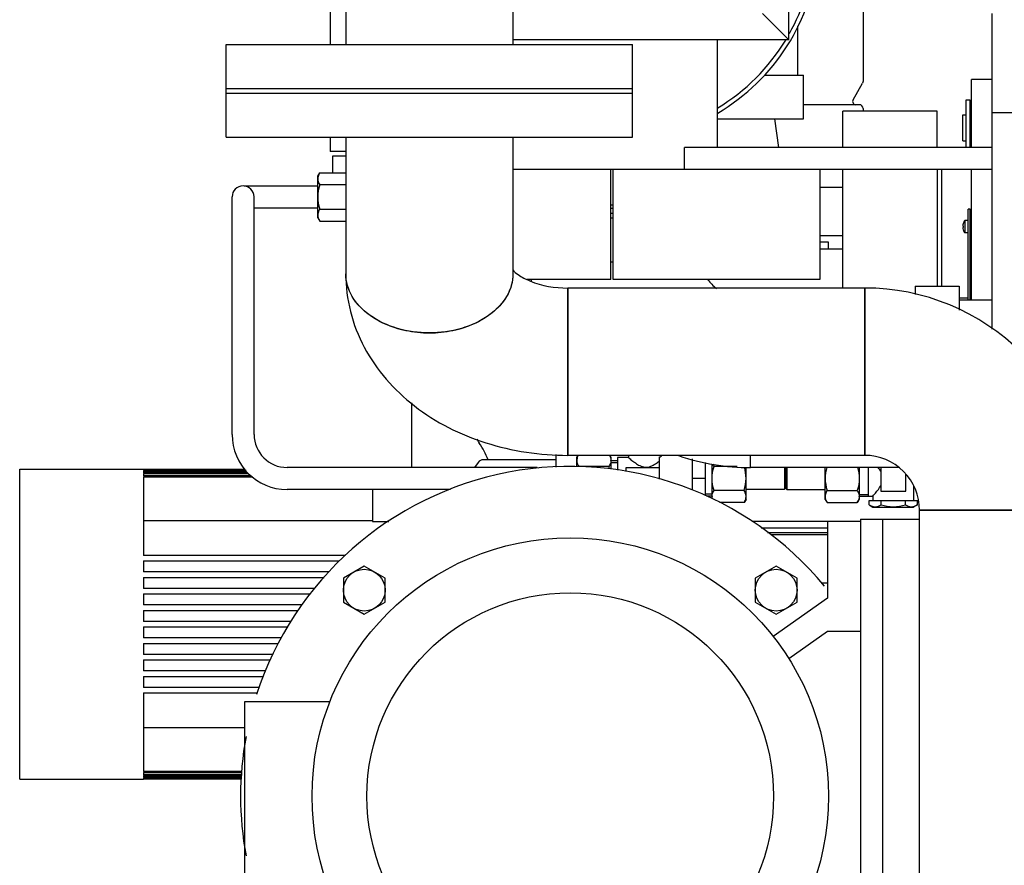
# Model space of a CAD drawing. Header units: millimetres. Extents: x 0 to 1189, y 0 to 841.
# Tile 105 of 135: x 378 to 395, y 656 to 671. Entities that reach past the tile are written whole.
import ezdxf

# ---------------------------------------------------------------- set-up
doc = ezdxf.new("R2010")
doc.units = ezdxf.units.MM
doc.header["$LTSCALE"] = 65.395
for name, color, linetype in [('0006_713500_32_SIMPLE_D_PBL156', 7, 'CONTINUOUS'), ('0006_725600_24_SIMPLE1_X_PBL80', 7, 'CONTINUOUS'), ('0006_949708_15_SIMPLE_X_PBL168', 7, 'CONTINUOUS'), ('125ND16-DIN2690-MAK_PBL299', 7, 'CONTINUOUS'), ('125ND16-DIN2690-MAK_PBL312', 7, 'CONTINUOUS'), ('22293_KVEM_18_24_PBL43', 7, 'CONTINUOUS'), ('25007_153200_25_ABL68', 7, 'CONTINUOUS'), ('25007_153200_25_T1_PBL163', 7, 'CONTINUOUS'), ('25007_153200_25_T2_PBL113', 7, 'CONTINUOUS'), ('25007_153200_28_ABL129', 7, 'CONTINUOUS'), ('25007_153200_28_T1_PBL131', 7, 'CONTINUOUS'), ('25007_153200_31_ABL109', 7, 'CONTINUOUS'), ('25007_153200_31_T1_PBL110', 7, 'CONTINUOUS'), ('25007_153202_26_ABL65', 7, 'CONTINUOUS'), ('25007_153500_01_ABL89', 7, 'CONTINUOUS'), ('25007_153500_01_T1_PBL143', 7, 'CONTINUOUS'), ('25067_153000_20_T3_PBL78', 7, 'CONTINUOUS'), ('9M25C_GENSET_KPL_GRUNDRAHMEN_ABL91', 7, 'CONTINUOUS'), ('9M25C_GENSET_KPL_GRUNDRAHMEN_T1_PBL92', 7, 'CONTINUOUS'), ('9M25C_GENSET_KPL_VERROHRUNG_ABL23', 7, 'CONTINUOUS'), ('BOGEN-S-2D-90-76_1X2_9_PBL112', 7, 'CONTINUOUS'), ('BOGEN-S-2D-90-76_1X2_9_PBL130', 7, 'CONTINUOUS'), ('BOGEN-S-2D-90-76_1X2_9_PBL158', 7, 'CONTINUOUS'), ('BOGEN-S-3D-45-76_1X2_9_PBL94', 7, 'CONTINUOUS'), ('D128-6_PBL166', 7, 'CONTINUOUS'), ('D3870-A2-L-10_PBL115', 7, 'CONTINUOUS'), ('D3870-A2-L-10_PBL122', 7, 'CONTINUOUS'), ('D3870-A2-L-10_PBL142', 7, 'CONTINUOUS'), ('D3870-A2-L-10_PBL45', 7, 'CONTINUOUS'), ('D7516-AE-M3X8-H_PBL167', 7, 'CONTINUOUS'), ('E1514-FF-DN65-PN16X2_PBL67', 7, 'CONTINUOUS'), ('E1514-IBC_DN65PN40X2_PBL314', 7, 'CONTINUOUS'), ('EN1092-1-01A-DN125-PN16-131_5_PBL313', 7, 'CONTINUOUS'), ('EN1092-1-01A-DN125-PN16-131_5_PBL90', 7, 'CONTINUOUS'), ('EN1092-1-01A-DN50-PN16-61_5_PBL146', 7, 'CONTINUOUS'), ('EN1092-1-01A-DN65_PN16-77_5_PBL310', 7, 'CONTINUOUS'), ('EN1092-1-01A-DN65_PN16-77_5_PBL69', 7, 'CONTINUOUS'), ('EN1092-1-01A-DN65_PN16-77_5_PBL70', 7, 'CONTINUOUS'), ('ERMETO_SCHWEISSKEGEL-SKA10X2RB_PBL315', 7, 'CONTINUOUS'), ('ERV_GS125_16_ABL96', 7, 'CONTINUOUS'), ('ERV_GS125_16_T1__PBL311', 7, 'CONTINUOUS'), ('ERV_GS125_16_T1__PBL97', 7, 'CONTINUOUS'), ('ERV_GS125_16_T2__PBL155', 7, 'CONTINUOUS'), ('KUGELHAHN_10-0_PBL119', 7, 'CONTINUOUS'), ('LAUTERBACH_SP_RING_2_0165_70_PBL145', 7, 'CONTINUOUS'), ('LAUTERBACH_SP_RING_2_0185_50_PBL117', 7, 'CONTINUOUS'), ('LAUTERBACH_SP_RING_2_0185_50_PBL2746', 7, 'CONTINUOUS'), ('new_view_1_VBL0', 7, 'CONTINUOUS'), ('PUMPENAGGRR45_125_160_FL-Z-DB50_PBL79', 7, 'CONTINUOUS'), ('RKD3000-75_PBL162', 7, 'CONTINUOUS'), ('SKA-10X1_5_PBL105', 7, 'CONTINUOUS'), ('SKA-10X1_5_PBL140', 7, 'CONTINUOUS'), ('SKA-10X1_5_PBL141', 7, 'CONTINUOUS'), ('SVH10LR_PBL159', 7, 'CONTINUOUS'), ('T-STUECK-S-76_1X2_9-60_3X2_9_PBL93', 7, 'CONTINUOUS')]:
    doc.layers.add(name, color=color, linetype=linetype)

# ---------------------------------------------------------------- blocks, each defined once
blk = doc.blocks.new('22293_KVEM_18_24_PBL43', base_point=(385.7, 659.155))
at = {"layer": '22293_KVEM_18_24_PBL43', "color": 6, "linetype": 'Continuous'}
for p, q in [((383.15, 672.3), (383.15, 671.032)), ((392.85, 671.64), (392.85, 670.365)), ((392.668, 670.03), (392.841, 670.33)), ((392.848, 670.347), (392.841, 670.33)), ((392.85, 670.365), (392.848, 670.347)), ((392.78, 669.94), (391.766, 669.94)), ((392.85, 669.87), (392.85, 669.82)), ((383.15, 669.352), (383.15, 669.09)), ((383.434, 669.09), (383.15, 669.09)), ((383.2, 668.699), (383.2, 669.01)), ((383.2, 669.01), (383.434, 669.01)), ((384.634, 663.34), (384.634, 664.517)), ((377.5, 657.67), (377.5, 663.31)), ((377.5, 663.31), (379.756, 663.31)), ((379.756, 663.31), (379.756, 663.304)), ((379.756, 663.31), (381.6, 663.31)), ((381.604, 663.304), (379.756, 663.304)), ((379.756, 663.299), (379.756, 663.283)), ((379.756, 663.299), (381.608, 663.299)), ((381.62, 663.283), (379.756, 663.283)), ((379.756, 663.272), (379.756, 663.245)), ((379.756, 663.272), (381.629, 663.272)), ((381.649, 663.245), (379.756, 663.245)), ((379.756, 663.229), (379.756, 663.191)), ((379.756, 663.229), (381.664, 663.229)), ((381.713, 663.191), (379.756, 663.191)), ((379.756, 663.169), (379.756, 661.74)), ((379.756, 663.169), (381.742, 663.169)), ((383.92, 662.368), (379.756, 662.368)), ((383.427, 661.74), (379.756, 661.74)), ((379.756, 661.64), (379.756, 661.44)), ((379.756, 661.64), (383.317, 661.64)), ((383.133, 661.44), (379.756, 661.44)), ((379.756, 661.34), (379.756, 661.14)), ((379.756, 661.34), (383.041, 661.34)), ((382.863, 661.14), (379.756, 661.14)), ((379.756, 661.04), (379.756, 660.84)), ((379.756, 661.04), (382.79, 661.04)), ((382.643, 660.84), (379.756, 660.84)), ((379.756, 660.74), (379.756, 660.54)), ((379.756, 660.74), (382.569, 660.74)), ((382.438, 660.54), (379.756, 660.54)), ((379.756, 660.44), (379.756, 660.24)), ((379.756, 660.44), (382.381, 660.44)), ((382.265, 660.24), (379.756, 660.24)), ((379.756, 660.14), (379.756, 659.94)), ((379.756, 660.14), (382.207, 660.14)), ((382.11, 659.94), (379.756, 659.94)), ((379.756, 659.84), (379.756, 659.64)), ((379.756, 659.84), (382.066, 659.84)), ((381.978, 659.64), (379.756, 659.64)), ((379.756, 659.54), (379.756, 659.34)), ((379.756, 659.54), (381.934, 659.54)), ((381.862, 659.34), (379.756, 659.34)), ((379.756, 659.24), (379.756, 657.811)), ((379.756, 659.24), (381.831, 659.24)), ((379.756, 658.612), (381.6, 658.612)), ((377.5, 657.67), (379.756, 657.67)), ((381.546, 657.811), (379.756, 657.811)), ((379.756, 657.789), (379.756, 657.751)), ((379.756, 657.789), (381.544, 657.789)), ((381.541, 657.751), (379.756, 657.751)), ((379.756, 657.735), (379.756, 657.708)), ((379.756, 657.735), (381.54, 657.735)), ((381.537, 657.708), (379.756, 657.708)), ((379.756, 657.697), (379.756, 657.681)), ((379.756, 657.697), (381.537, 657.697)), ((381.535, 657.681), (379.756, 657.681)), ((379.756, 657.676), (379.756, 657.67)), ((379.756, 657.676), (381.535, 657.676)), ((381.534, 657.67), (379.756, 657.67))]:
    blk.add_line(p, q, dxfattribs=at)
for centre, radius, start, end in [((392.72, 670), 0.06, 150.1176, 270), ((392.78, 669.87), 0.07, 0, 90)]:
    blk.add_arc(centre, radius, start, end, dxfattribs=at)
blk = doc.blocks.new('D3870-A2-L-10_PBL45', base_point=(383.18, 668.26))
at = {"layer": 'D3870-A2-L-10_PBL45', "color": 7, "linetype": 'Continuous'}
for p, q in [((382.926, 668.64), (382.96, 668.699)), ((382.926, 667.88), (382.926, 668.64)), ((382.96, 668.699), (383.434, 668.699)), ((383.434, 668.479), (382.96, 668.479)), ((382.926, 667.88), (382.96, 667.821)), ((382.96, 668.041), (383.434, 668.041)), ((382.96, 667.821), (383.434, 667.821))]:
    blk.add_line(p, q, dxfattribs=at)
for points, knots in [([(382.96, 668.699), (382.955, 668.69), (382.937, 668.656), (382.926, 668.617), (382.926, 668.589)], [0, 0, 0, 0, 0.263017, 1, 1, 1, 1]), ([(382.926, 668.589), (382.926, 668.58), (382.929, 668.541), (382.945, 668.505), (382.96, 668.479)], [0, 0, 0, 0, 0.241275, 1, 1, 1, 1]), ([(382.96, 668.041), (382.955, 668.032), (382.937, 667.998), (382.926, 667.959), (382.926, 667.931)], [0, 0, 0, 0, 0.263017, 1, 1, 1, 1]), ([(382.926, 667.931), (382.926, 667.922), (382.929, 667.883), (382.945, 667.847), (382.96, 667.821)], [0, 0, 0, 0, 0.241275, 1, 1, 1, 1])]:
    blk.add_open_spline(points, degree=3, knots=knots, dxfattribs=at)
for points in [[(382.96, 668.479), (382.939, 668.408), (382.926, 668.334), (382.926, 668.26)], [(382.926, 668.26), (382.926, 668.186), (382.939, 668.112), (382.96, 668.041)]]:
    blk.add_open_spline(points, degree=3, dxfattribs=at)
blk = doc.blocks.new('EN1092-1-01A-DN65_PN16-77_5_PBL70', base_point=(384.956, 670.632))
at = {"layer": 'EN1092-1-01A-DN65_PN16-77_5_PBL70', "color": 7, "linetype": 'Continuous'}
for p, q in [((381.256, 670.232), (381.256, 671.032)), ((381.256, 671.032), (388.656, 671.032)), ((388.656, 670.232), (388.656, 671.032)), ((381.256, 670.232), (388.656, 670.232))]:
    blk.add_line(p, q, dxfattribs=at)
blk = doc.blocks.new('T-STUECK-S-76_1X2_9-60_3X2_9_PBL93', base_point=(385.595, 673.972))
at = {"layer": 'T-STUECK-S-76_1X2_9-60_3X2_9_PBL93', "color": 7, "linetype": 'Continuous'}
for p, q in [((383.434, 676.912), (383.434, 671.032)), ((386.478, 676.912), (383.434, 676.912)), ((386.478, 676.912), (386.478, 675.681)), ((387.756, 675.078), (387.081, 675.078)), ((387.756, 672.666), (387.756, 675.078)), ((387.756, 672.666), (387.081, 672.666)), ((386.478, 672.063), (386.478, 671.032))]:
    blk.add_line(p, q, dxfattribs=at)
for centre, start, end in [((387.081, 675.681), 180, 270), ((387.081, 672.063), 90, 180)]:
    blk.add_arc(centre, 0.603, start, end, dxfattribs=at)
blk = doc.blocks.new('25007_153202_26_ABL65', base_point=(385.706, 679.37))
at = {"layer": 'EN1092-1-01A-DN65_PN16-77_5_PBL70'}
blk.add_blockref('EN1092-1-01A-DN65_PN16-77_5_PBL70', (384.956, 670.632), dxfattribs=at)
at = {"layer": 'T-STUECK-S-76_1X2_9-60_3X2_9_PBL93'}
blk.add_blockref('T-STUECK-S-76_1X2_9-60_3X2_9_PBL93', (385.595, 673.972), dxfattribs=at)
blk = doc.blocks.new('E1514-FF-DN65-PN16X2_PBL67', base_point=(384.956, 670.192))
at = {"layer": 'E1514-FF-DN65-PN16X2_PBL67', "color": 7, "linetype": 'Continuous'}
for p, q in [((381.256, 670.152), (381.256, 670.232)), ((381.256, 670.232), (388.656, 670.232)), ((388.656, 670.152), (388.656, 670.232)), ((381.256, 670.152), (388.656, 670.152))]:
    blk.add_line(p, q, dxfattribs=at)
blk = doc.blocks.new('EN1092-1-01A-DN65_PN16-77_5_PBL69', base_point=(384.956, 669.752))
at = {"layer": 'EN1092-1-01A-DN65_PN16-77_5_PBL69', "color": 7, "linetype": 'Continuous'}
for p, q in [((381.256, 669.352), (381.256, 670.152)), ((381.256, 670.152), (388.656, 670.152)), ((388.656, 669.352), (388.656, 670.152)), ((381.256, 669.352), (388.656, 669.352))]:
    blk.add_line(p, q, dxfattribs=at)
blk = doc.blocks.new('BOGEN-S-3D-45-76_1X2_9_PBL94', base_point=(384.956, 667.571))
at = {"layer": 'BOGEN-S-3D-45-76_1X2_9_PBL94', "color": 7, "linetype": 'Continuous'}
for p, q in [((383.434, 669.352), (383.434, 666.865)), ((386.478, 669.352), (386.478, 666.865))]:
    blk.add_line(p, q, dxfattribs=at)
blk.add_open_spline([(386.478, 666.865), (386.478, 666.722), (386.385, 666.416), (386.031, 666.065), (385.532, 665.84), (384.956, 665.762), (384.38, 665.84), (383.881, 666.065), (383.527, 666.416), (383.434, 666.722), (383.434, 666.865)], degree=3, knots=[0, 0, 0, 0, 0.104733, 0.222328, 0.356015, 0.5, 0.643985, 0.777672, 0.895267, 1, 1, 1, 1], dxfattribs=at)
blk = doc.blocks.new('BOGEN-S-2D-90-76_1X2_9_PBL112', base_point=(385.455, 665.249))
at = {"layer": 'BOGEN-S-2D-90-76_1X2_9_PBL112', "color": 7, "linetype": 'Continuous'}
blk.add_line((387.476, 666.605), (387.476, 663.561), dxfattribs=at)
for centre, radius, start, end in [((384.836, 667.505), 1.698, 242.1736, 248.9493), ((384.902, 667.674), 1.879, 248.9373, 255.27), ((385.01, 667.674), 1.879, 284.73, 291.0627), ((385.075, 667.505), 1.698, 291.0507, 297.8264), ((384.939, 667.815), 2.024, 255.2575, 261.2828), ((384.954, 667.908), 2.119, 261.2728, 267.1184), ((384.956, 667.939), 2.15, 267.1044, 272.8956), ((384.958, 667.908), 2.119, 272.8816, 278.7272), ((384.973, 667.815), 2.024, 278.7172, 284.7425)]:
    blk.add_arc(centre, radius, start, end, dxfattribs=at)
for points, knots in [([(383.434, 666.865), (383.434, 666.634), (383.493, 666.168), (383.834, 665.292), (384.645, 664.371), (385.975, 663.709), (386.972, 663.561), (387.476, 663.561)], [0, 0, 0, 0, 0.120442, 0.241209, 0.484753, 0.737867, 1, 1, 1, 1]), ([(386.473, 666.936), (386.5, 666.903), (386.599, 666.822), (386.919, 666.657), (387.242, 666.605), (387.476, 666.605)], [0, 0, 0, 0, 0.119605, 0.348703, 1, 1, 1, 1])]:
    blk.add_open_spline(points, degree=3, knots=knots, dxfattribs=at)
for points in [[(383.469, 666.636), (383.446, 666.71), (383.434, 666.788), (383.434, 666.865)], [(386.478, 666.865), (386.478, 666.788), (386.466, 666.71), (386.443, 666.636)], [(383.53, 666.489), (383.505, 666.536), (383.484, 666.586), (383.469, 666.636)], [(386.443, 666.636), (386.427, 666.586), (386.407, 666.536), (386.382, 666.489)], [(383.62, 666.349), (383.586, 666.393), (383.556, 666.44), (383.53, 666.489)], [(386.382, 666.489), (386.356, 666.44), (386.326, 666.393), (386.292, 666.349)], [(383.737, 666.22), (383.695, 666.26), (383.656, 666.303), (383.62, 666.349)], [(386.292, 666.349), (386.256, 666.303), (386.217, 666.26), (386.174, 666.22)], [(383.88, 666.104), (383.83, 666.139), (383.782, 666.178), (383.737, 666.22)], [(384.044, 666.004), (383.987, 666.034), (383.932, 666.067), (383.88, 666.104)], [(386.032, 666.104), (385.98, 666.067), (385.925, 666.034), (385.868, 666.004)], [(386.174, 666.22), (386.13, 666.178), (386.082, 666.139), (386.032, 666.104)]]:
    blk.add_open_spline(points, degree=3, dxfattribs=at)
blk = doc.blocks.new('25007_153200_25_T2_PBL113', base_point=(390.178, 665.083))
at = {"layer": '25007_153200_25_T2_PBL113', "color": 7, "linetype": 'Continuous'}
for p, q in [((387.476, 663.561), (387.476, 666.605)), ((392.88, 666.605), (387.476, 666.605)), ((392.88, 663.561), (392.88, 666.605)), ((392.88, 663.561), (387.476, 663.561))]:
    blk.add_line(p, q, dxfattribs=at)
blk = doc.blocks.new('BOGEN-S-2D-90-76_1X2_9_PBL158', base_point=(394.901, 664.584))
at = {"layer": 'BOGEN-S-2D-90-76_1X2_9_PBL158', "color": 7, "linetype": 'Continuous'}
for p, q in [((392.88, 666.605), (392.88, 663.561)), ((396.922, 662.563), (393.878, 662.563))]:
    blk.add_line(p, q, dxfattribs=at)
for radius, start, end in [(4.042, 359.9999, 90.0001), (0.998, 359.9998, 90.0002)]:
    blk.add_arc((392.88, 662.563), radius, start, end, dxfattribs=at)
blk = doc.blocks.new('25007_153200_25_T1_PBL163', base_point=(395.4, 656.712))
at = {"layer": '25007_153200_25_T1_PBL163', "color": 7, "linetype": 'Continuous'}
for p, q in [((393.878, 650.86), (393.878, 662.563)), ((393.878, 662.563), (396.922, 662.563)), ((396.922, 652.04), (396.922, 662.563)), ((393.878, 650.86), (395.64, 650.86))]:
    blk.add_line(p, q, dxfattribs=at)
blk = doc.blocks.new('25007_153200_25_ABL68', base_point=(389.888, 657.396))
at = {"layer": '25007_153200_25_T1_PBL163'}
blk.add_blockref('25007_153200_25_T1_PBL163', (395.4, 656.712), dxfattribs=at)
at = {"layer": '25007_153200_25_T2_PBL113'}
blk.add_blockref('25007_153200_25_T2_PBL113', (390.178, 665.083), dxfattribs=at)
at = {"layer": 'BOGEN-S-2D-90-76_1X2_9_PBL112'}
blk.add_blockref('BOGEN-S-2D-90-76_1X2_9_PBL112', (385.455, 665.249), dxfattribs=at)
at = {"layer": 'BOGEN-S-2D-90-76_1X2_9_PBL158'}
blk.add_blockref('BOGEN-S-2D-90-76_1X2_9_PBL158', (394.901, 664.584), dxfattribs=at)
at = {"layer": 'BOGEN-S-3D-45-76_1X2_9_PBL94'}
blk.add_blockref('BOGEN-S-3D-45-76_1X2_9_PBL94', (384.956, 667.571), dxfattribs=at)
at = {"layer": 'EN1092-1-01A-DN65_PN16-77_5_PBL69'}
blk.add_blockref('EN1092-1-01A-DN65_PN16-77_5_PBL69', (384.956, 669.752), dxfattribs=at)
blk = doc.blocks.new('25067_153000_20_T3_PBL78', base_point=(384.143, 665.602))
at = {"layer": '25067_153000_20_T3_PBL78', "color": 7, "linetype": 'Continuous'}
for p, q in [((381.366, 663.94), (381.366, 668.264)), ((381.766, 663.94), (381.766, 668.264)), ((386.92, 663.34), (382.366, 663.34)), ((386.92, 663.327), (386.92, 663.34)), ((385.338, 662.94), (382.366, 662.94))]:
    blk.add_line(p, q, dxfattribs=at)
for centre, radius, start, end in [((381.566, 668.264), 0.2, 0, 180), ((382.366, 663.94), 1, 180, 270), ((382.366, 663.94), 0.6, 180, 270)]:
    blk.add_arc(centre, radius, start, end, dxfattribs=at)
blk = doc.blocks.new('PUMPENAGGRR45_125_160_FL-Z-DB50_PBL79', base_point=(387.52, 656.86))
at = {"layer": 'PUMPENAGGRR45_125_160_FL-Z-DB50_PBL79', "color": 7, "linetype": 'Continuous'}
for p, q in [((392.2, 662.36), (392.2, 660.96)), ((392.8, 662.36), (392.2, 662.36)), ((383.772, 661.546), (383.392, 661.327)), ((384.152, 661.327), (383.772, 661.546)), ((391.268, 661.546), (390.888, 661.327)), ((391.648, 661.327), (391.268, 661.546)), ((383.392, 661.327), (383.392, 660.888)), ((384.152, 660.888), (384.152, 661.327)), ((390.888, 661.327), (390.888, 660.888)), ((391.648, 660.888), (391.648, 661.327)), ((392.2, 660.96), (391.212, 660.268)), ((383.392, 660.888), (383.772, 660.669)), ((383.772, 660.669), (384.152, 660.888)), ((390.888, 660.888), (391.268, 660.669)), ((391.268, 660.669), (391.648, 660.888)), ((391.496, 659.867), (392.2, 660.36)), ((392.2, 660.36), (392.8, 660.36)), ((381.6, 655.64), (381.6, 659.08)), ((381.6, 659.08), (383.146, 659.08)), ((381.6, 655.64), (383.146, 655.64)), ((392.2, 654.36), (391.496, 654.853)), ((391.212, 654.452), (392.2, 653.76)), ((392.2, 654.36), (392.8, 654.36)), ((383.772, 654.051), (383.392, 653.832)), ((384.152, 653.832), (383.772, 654.051)), ((391.268, 654.051), (390.888, 653.832)), ((391.648, 653.832), (391.268, 654.051)), ((383.392, 653.832), (383.392, 653.393)), ((384.152, 653.393), (384.152, 653.832)), ((390.888, 653.832), (390.888, 653.393)), ((391.648, 653.393), (391.648, 653.832)), ((392.2, 652.36), (392.2, 653.76)), ((383.392, 653.393), (383.772, 653.174)), ((383.772, 653.174), (384.152, 653.393)), ((390.888, 653.393), (391.268, 653.174)), ((391.268, 653.174), (391.648, 653.393)), ((392.8, 652.36), (392.2, 652.36))]:
    blk.add_line(p, q, dxfattribs=at)
for centre, radius in [((387.52, 657.36), 4.7), ((383.772, 661.108), 0.38), ((391.268, 661.108), 0.38), ((387.52, 657.36), 3.7), ((383.772, 653.612), 0.38), ((391.268, 653.612), 0.38)]:
    blk.add_circle(centre, radius, dxfattribs=at)
for start, end in [(39.576, 162.0522), (169.5565, 190.4429), (197.9475, 320.4243), (328.9162, 330.6882)]:
    blk.add_arc((387.52, 657.36), 6, start, end, dxfattribs=at)
blk = doc.blocks.new('EN1092-1-01A-DN125-PN16-131_5_PBL90', base_point=(388.36, 672.08))
at = {"layer": 'EN1092-1-01A-DN125-PN16-131_5_PBL90', "color": 7, "linetype": 'Continuous'}
for p, q in [((392.012, 672.52), (393.36, 672.52)), ((393.36, 671.64), (393.36, 672.52)), ((383.36, 671.64), (383.36, 672.3)), ((383.36, 671.64), (383.434, 671.64)), ((391.783, 671.64), (393.36, 671.64))]:
    blk.add_line(p, q, dxfattribs=at)
blk = doc.blocks.new('25007_153500_01_T1_PBL143', base_point=(391.279, 669.42))
at = {"layer": '25007_153500_01_T1_PBL143', "color": 7, "linetype": 'Continuous'}
blk.add_line((391.314, 669.16), (391.245, 669.68), dxfattribs=at)
blk = doc.blocks.new('EN1092-1-01A-DN125-PN16-131_5_PBL313', base_point=(392.27, 668))
at = {"layer": 'EN1092-1-01A-DN125-PN16-131_5_PBL313', "color": 7, "linetype": 'Continuous'}
for p, q in [((392.06, 668.44), (392.48, 668.44)), ((392.06, 667.56), (392.48, 667.56))]:
    blk.add_line(p, q, dxfattribs=at)
blk = doc.blocks.new('25007_153500_01_ABL89', base_point=(388.36, 670.04))
at = {"layer": '25007_153500_01_T1_PBL143'}
blk.add_blockref('25007_153500_01_T1_PBL143', (391.279, 669.42), dxfattribs=at)
at = {"layer": 'EN1092-1-01A-DN125-PN16-131_5_PBL313'}
blk.add_blockref('EN1092-1-01A-DN125-PN16-131_5_PBL313', (392.27, 668), dxfattribs=at)
at = {"layer": 'EN1092-1-01A-DN125-PN16-131_5_PBL90'}
blk.add_blockref('EN1092-1-01A-DN125-PN16-131_5_PBL90', (388.36, 672.08), dxfattribs=at)
blk = doc.blocks.new('ERV_GS125_16_T1__PBL97', base_point=(388.06, 662.92))
at = {"layer": 'ERV_GS125_16_T1__PBL97', "color": 7, "linetype": 'Continuous'}
for p, q in [((385.844, 663.432), (385.775, 663.34)), ((387.266, 663.48), (385.942, 663.48)), ((383.92, 662.94), (383.92, 662.36)), ((383.92, 662.36), (384.217, 662.36)), ((392.2, 662.36), (390.823, 662.36))]:
    blk.add_line(p, q, dxfattribs=at)
blk.add_arc((385.94, 663.36), 0.12, 90, 143.1301, dxfattribs=at)
blk = doc.blocks.new('ERV_GS125_16_T2__PBL155', base_point=(389.02, 665.46))
at = {"layer": 'ERV_GS125_16_T2__PBL155', "color": 7, "linetype": 'Continuous'}
blk.add_line((392.22, 667.32), (392.22, 667.44), dxfattribs=at)
for centre, radius, start, end in [((387.42, 664.84), 1.88, 211.6875, 214.1484), ((384.54, 662.887), 1.6, 21.802, 34.1484)]:
    blk.add_arc(centre, radius, start, end, dxfattribs=at)
blk = doc.blocks.new('ERV_GS125_16_T1__PBL311', base_point=(392.27, 667.32))
at = {"layer": 'ERV_GS125_16_T1__PBL311', "color": 7, "linetype": 'Continuous'}
blk.add_line((392.06, 667.32), (392.48, 667.32), dxfattribs=at)
blk = doc.blocks.new('ERV_GS125_16_ABL96', base_point=(388.2, 664.9))
at = {"layer": 'ERV_GS125_16_T1__PBL311'}
blk.add_blockref('ERV_GS125_16_T1__PBL311', (392.27, 667.32), dxfattribs=at)
at = {"layer": 'ERV_GS125_16_T1__PBL97'}
blk.add_blockref('ERV_GS125_16_T1__PBL97', (388.06, 662.92), dxfattribs=at)
at = {"layer": 'ERV_GS125_16_T2__PBL155'}
blk.add_blockref('ERV_GS125_16_T2__PBL155', (389.02, 665.46), dxfattribs=at)
blk = doc.blocks.new('SKA-10X1_5_PBL105', base_point=(386.937, 663.334))
at = {"layer": 'SKA-10X1_5_PBL105', "color": 7, "linetype": 'Continuous'}
for p, q in [((386.934, 663.328), (386.941, 663.34)), ((386.941, 663.34), (386.941, 663.328))]:
    blk.add_line(p, q, dxfattribs=at)
blk = doc.blocks.new('25007_153200_31_T1_PBL110', base_point=(387.266, 663.461))
at = {"layer": '25007_153200_31_T1_PBL110', "color": 7, "linetype": 'Continuous'}
blk.add_line((387.266, 663.346), (387.266, 663.576), dxfattribs=at)
blk = doc.blocks.new('EN1092-1-01A-DN50-PN16-61_5_PBL146', base_point=(390.983, 670.08))
at = {"layer": 'EN1092-1-01A-DN50-PN16-61_5_PBL146', "color": 7, "linetype": 'Continuous'}
for p, q in [((391.059, 670.48), (391.766, 670.48)), ((391.766, 669.68), (391.766, 670.48)), ((390.2, 669.68), (391.766, 669.68))]:
    blk.add_line(p, q, dxfattribs=at)
blk = doc.blocks.new('25007_153200_31_ABL109', base_point=(389.516, 666.913))
at = {"layer": '25007_153200_31_T1_PBL110'}
blk.add_blockref('25007_153200_31_T1_PBL110', (387.266, 663.461), dxfattribs=at)
at = {"layer": 'EN1092-1-01A-DN50-PN16-61_5_PBL146'}
blk.add_blockref('EN1092-1-01A-DN50-PN16-61_5_PBL146', (390.983, 670.08), dxfattribs=at)
blk = doc.blocks.new('D3870-A2-L-10_PBL115', base_point=(387.95, 663.436))
at = {"layer": 'D3870-A2-L-10_PBL115', "color": 7, "linetype": 'Continuous'}
for p, q in [((387.64, 663.52), (387.664, 663.561)), ((387.64, 663.353), (387.64, 663.52)), ((388.234, 663.561), (388.26, 663.52)), ((388.26, 663.52), (388.26, 663.31)), ((388.223, 663.359), (387.674, 663.359))]:
    blk.add_line(p, q, dxfattribs=at)
for centre, radius, start, end in [((388.108, 663.469), 0.152, 356.6358, 359.9951), ((388.755, 663.047), 1.125, 163.8968, 164.3042), ((387.289, 663.067), 0.979, 14.6739, 17.3924)]:
    blk.add_arc(centre, radius, start, end, dxfattribs=at)
for points, knots in [([(387.664, 663.561), (387.661, 663.554), (387.647, 663.525), (387.64, 663.493), (387.64, 663.469)], [0, 0, 0, 0, 0.260284, 1, 1, 1, 1]), ([(387.64, 663.469), (387.64, 663.46), (387.643, 663.421), (387.659, 663.385), (387.674, 663.359)], [0, 0, 0, 0, 0.241275, 1, 1, 1, 1]), ([(388.26, 663.46), (388.259, 663.452), (388.254, 663.416), (388.238, 663.383), (388.223, 663.359)], [0, 0, 0, 0, 0.239782, 1, 1, 1, 1]), ([(388.233, 663.561), (388.238, 663.554), (388.252, 663.525), (388.26, 663.493), (388.26, 663.469)], [0, 0, 0, 0, 0.26181, 1, 1, 1, 1])]:
    blk.add_open_spline(points, degree=3, knots=knots, dxfattribs=at)
blk = doc.blocks.new('LAUTERBACH_SP_RING_2_0185_50_PBL117', base_point=(389.269, 667.76))
at = {"layer": 'LAUTERBACH_SP_RING_2_0185_50_PBL117', "color": 7, "linetype": 'Continuous'}
for p, q in [((388.26, 668.76), (386.478, 668.76)), ((388.26, 666.76), (388.26, 668.76)), ((388.26, 666.76), (388.26, 668.76)), ((388.3, 666.76), (388.3, 668.76)), ((388.3, 666.76), (388.3, 668.76)), ((390.801, 668.76), (388.3, 668.76)), ((392.06, 668.76), (392.06, 666.76)), ((388.26, 666.76), (386.732, 666.76)), ((392.06, 666.76), (388.3, 666.76))]:
    blk.add_line(p, q, dxfattribs=at)
blk = doc.blocks.new('KUGELHAHN_10-0_PBL119', base_point=(389.18, 663.191))
at = {"layer": 'KUGELHAHN_10-0_PBL119', "color": 7, "linetype": 'Continuous'}
for p, q in [((388.38, 663.46), (388.26, 663.46)), ((388.38, 663.52), (388.38, 663.29)), ((388.58, 663.52), (388.38, 663.52)), ((388.58, 663.561), (388.58, 663.52)), ((389.14, 663.526), (389.14, 663.128)), ((389.74, 663.495), (389.74, 662.925)), ((389.98, 662.827), (389.98, 663.431)), ((388.54, 663.264), (388.54, 663.34)), ((388.54, 663.34), (389.14, 663.34)), ((389.98, 663.14), (389.74, 663.14)), ((390.1, 662.82), (389.997, 662.82))]:
    blk.add_line(p, q, dxfattribs=at)
at = {"layer": 'KUGELHAHN_10-0_PBL119', "color": 2, "linetype": 'Continuous'}
for p, q in [((388.26, 663.428), (388.38, 663.428)), ((390.1, 662.852), (389.98, 662.852))]:
    blk.add_line(p, q, dxfattribs=at)
at = {"layer": 'KUGELHAHN_10-0_PBL119', "color": 7, "linetype": 'Continuous'}
for points, knots in [([(388.58, 663.52), (388.6, 663.503), (388.641, 663.469), (388.709, 663.419), (388.786, 663.37), (388.883, 663.337), (388.985, 663.356), (389.068, 663.403), (389.117, 663.438), (389.14, 663.456)], [0, 0, 0, 0, 0.123326, 0.248921, 0.395671, 0.554341, 0.714812, 0.866318, 1, 1, 1, 1]), ([(389.14, 663.526), (389.145, 663.529), (389.164, 663.541), (389.182, 663.553), (389.195, 663.562)], [0, 0, 0, 0, 0.289986, 1, 1, 1, 1])]:
    blk.add_open_spline(points, degree=3, knots=knots, dxfattribs=at)
blk = doc.blocks.new('D3870-A2-L-10_PBL122', base_point=(390.41, 663.05))
at = {"layer": 'D3870-A2-L-10_PBL122', "color": 7, "linetype": 'Continuous'}
for p, q in [((390.1, 662.776), (390.1, 663.399)), ((390.555, 663.359), (390.137, 663.359)), ((390.72, 662.76), (390.72, 663.345)), ((390.686, 662.921), (390.137, 662.921)), ((390.686, 662.701), (390.238, 662.701)), ((390.72, 662.76), (390.686, 662.701))]:
    blk.add_line(p, q, dxfattribs=at)
blk.add_arc((390.252, 662.811), 0.152, 176.6358, 179.9951, dxfattribs=at)
for points in [[(390.1, 663.14), (390.1, 663.214), (390.115, 663.289), (390.137, 663.359)], [(390.137, 663.359), (390.129, 663.372), (390.122, 663.384), (390.116, 663.398)], [(390.72, 663.14), (390.72, 663.21), (390.708, 663.28), (390.689, 663.348)], [(390.137, 662.921), (390.115, 662.991), (390.1, 663.066), (390.1, 663.14)], [(390.686, 662.921), (390.707, 662.992), (390.72, 663.066), (390.72, 663.14)], [(390.105, 662.773), (390.102, 662.785), (390.1, 662.798), (390.1, 662.811)]]:
    blk.add_open_spline(points, degree=3, dxfattribs=at)
for points, knots in [([(390.1, 662.82), (390.101, 662.828), (390.106, 662.864), (390.122, 662.897), (390.137, 662.921)], [0, 0, 0, 0, 0.239782, 1, 1, 1, 1]), ([(390.72, 662.811), (390.72, 662.82), (390.717, 662.859), (390.701, 662.895), (390.686, 662.921)], [0, 0, 0, 0, 0.241275, 1, 1, 1, 1]), ([(390.686, 662.701), (390.691, 662.71), (390.709, 662.744), (390.72, 662.783), (390.72, 662.811)], [0, 0, 0, 0, 0.263017, 1, 1, 1, 1])]:
    blk.add_open_spline(points, degree=3, knots=knots, dxfattribs=at)
blk = doc.blocks.new('BOGEN-S-2D-90-76_1X2_9_PBL130', base_point=(388.803, 665.049))
at = {"layer": 'BOGEN-S-2D-90-76_1X2_9_PBL130', "color": 7, "linetype": 'Continuous'}
blk.add_line((390.8, 663.338), (390.8, 663.561), dxfattribs=at)
for radius, start, end in [(4.042, 188.8333, 189.3492), (0.998, 218.7811, 231.5359), (4.042, 251.1276, 270.0001)]:
    blk.add_arc((390.8, 667.38), radius, start, end, dxfattribs=at)
blk = doc.blocks.new('25007_153200_28_T1_PBL131', base_point=(400.986, 664.86))
at = {"layer": '25007_153200_28_T1_PBL131', "color": 7, "linetype": 'Continuous'}
for p, q in [((395.2, 666.382), (394.6, 666.382)), ((390.8, 663.338), (390.8, 663.561)), ((393.496, 663.338), (390.8, 663.338))]:
    blk.add_line(p, q, dxfattribs=at)
blk = doc.blocks.new('EN1092-1-01A-DN65_PN16-77_5_PBL310', base_point=(388.28, 667.48))
at = {"layer": 'EN1092-1-01A-DN65_PN16-77_5_PBL310', "color": 7, "linetype": 'Continuous'}
for p, q in [((388.26, 667.88), (388.3, 667.88)), ((388.26, 667.08), (388.3, 667.08))]:
    blk.add_line(p, q, dxfattribs=at)
blk = doc.blocks.new('25007_153200_28_ABL129', base_point=(399.169, 665.609))
at = {"layer": '25007_153200_28_T1_PBL131'}
blk.add_blockref('25007_153200_28_T1_PBL131', (400.986, 664.86), dxfattribs=at)
at = {"layer": 'BOGEN-S-2D-90-76_1X2_9_PBL130'}
blk.add_blockref('BOGEN-S-2D-90-76_1X2_9_PBL130', (388.803, 665.049), dxfattribs=at)
at = {"layer": 'EN1092-1-01A-DN65_PN16-77_5_PBL310'}
blk.add_blockref('EN1092-1-01A-DN65_PN16-77_5_PBL310', (388.28, 667.48), dxfattribs=at)
blk = doc.blocks.new('SKA-10X1_5_PBL140', base_point=(391.08, 663.139))
at = {"layer": 'SKA-10X1_5_PBL140', "color": 7, "linetype": 'Continuous'}
for p, q in [((391.419, 663.338), (391.419, 662.94)), ((391.44, 663.304), (391.42, 663.338)), ((391.44, 663.304), (391.44, 662.976)), ((391.419, 662.94), (390.72, 662.94)), ((391.44, 662.976), (391.419, 662.94))]:
    blk.add_line(p, q, dxfattribs=at)
blk = doc.blocks.new('SKA-10X1_5_PBL141', base_point=(391.8, 663.139))
at = {"layer": 'SKA-10X1_5_PBL141', "color": 7, "linetype": 'Continuous'}
for p, q in [((391.44, 663.304), (391.46, 663.338)), ((391.44, 663.304), (391.44, 662.976)), ((391.461, 663.338), (391.461, 662.94)), ((391.44, 662.976), (391.461, 662.94)), ((391.461, 662.94), (392.16, 662.94))]:
    blk.add_line(p, q, dxfattribs=at)
blk = doc.blocks.new('D3870-A2-L-10_PBL142', base_point=(392.47, 663.02))
at = {"layer": 'D3870-A2-L-10_PBL142', "color": 7, "linetype": 'Continuous'}
for p, q in [((392.16, 662.76), (392.16, 663.338)), ((392.78, 663.338), (392.78, 662.76)), ((392.194, 662.921), (392.743, 662.921)), ((392.16, 662.76), (392.194, 662.701)), ((392.194, 662.701), (392.743, 662.701)), ((392.743, 662.701), (392.78, 662.76))]:
    blk.add_line(p, q, dxfattribs=at)
blk.add_arc((392.628, 662.811), 0.152, 0.0049, 3.3642, dxfattribs=at)
for points in [[(392.188, 663.338), (392.171, 663.274), (392.16, 663.207), (392.16, 663.14)], [(392.75, 663.338), (392.768, 663.274), (392.78, 663.207), (392.78, 663.14)], [(392.16, 663.14), (392.16, 663.066), (392.173, 662.992), (392.194, 662.921)], [(392.78, 663.14), (392.78, 663.066), (392.765, 662.991), (392.743, 662.921)]]:
    blk.add_open_spline(points, degree=3, dxfattribs=at)
for points, knots in [([(392.194, 662.921), (392.189, 662.912), (392.171, 662.878), (392.16, 662.839), (392.16, 662.811)], [0, 0, 0, 0, 0.263017, 1, 1, 1, 1]), ([(392.743, 662.921), (392.748, 662.913), (392.766, 662.882), (392.778, 662.846), (392.78, 662.82)], [0, 0, 0, 0, 0.263805, 1, 1, 1, 1]), ([(392.16, 662.811), (392.16, 662.802), (392.163, 662.763), (392.179, 662.727), (392.194, 662.701)], [0, 0, 0, 0, 0.241275, 1, 1, 1, 1]), ([(392.78, 662.811), (392.78, 662.802), (392.776, 662.763), (392.759, 662.726), (392.743, 662.701)], [0, 0, 0, 0, 0.239943, 1, 1, 1, 1])]:
    blk.add_open_spline(points, degree=3, knots=knots, dxfattribs=at)
blk = doc.blocks.new('LAUTERBACH_SP_RING_2_0165_70_PBL145', base_point=(391.66, 670.926))
at = {"layer": 'LAUTERBACH_SP_RING_2_0165_70_PBL145', "color": 7, "linetype": 'Continuous'}
blk.add_line((391.66, 670.48), (391.66, 671.372), dxfattribs=at)
blk = doc.blocks.new('0006_713500_32_SIMPLE_D_PBL156', base_point=(393.64, 668.22))
at = {"layer": '0006_713500_32_SIMPLE_D_PBL156', "color": 7, "linetype": 'Continuous'}
for p, q in [((394.72, 670.02), (394.72, 669.16)), ((394.8, 670.02), (394.72, 670.02)), ((394.8, 669.16), (394.8, 670.02)), ((392.48, 669.16), (392.48, 669.82)), ((394.2, 669.82), (392.48, 669.82)), ((394.2, 669.16), (394.2, 669.82)), ((392.48, 666.605), (392.48, 668.76)), ((394.2, 668.76), (394.2, 666.64)), ((394.28, 666.64), (394.28, 668.76)), ((394.76, 666.42), (394.6, 666.42))]:
    blk.add_line(p, q, dxfattribs=at)
blk = doc.blocks.new('SVH10LR_PBL159', base_point=(393.309, 662.98))
at = {"layer": 'SVH10LR_PBL159', "color": 7, "linetype": 'Continuous'}
for p, q in [((392.95, 662.82), (392.95, 663.338)), ((393.172, 663.338), (393.172, 662.912)), ((393.628, 662.912), (393.628, 663.214)), ((393.172, 662.912), (393.628, 662.912)), ((393.77, 663), (393.77, 662.74)), ((392.78, 662.82), (393.03, 662.82)), ((392.961, 662.66), (392.961, 662.74)), ((392.961, 662.74), (393.839, 662.74)), ((393.03, 662.82), (393.03, 662.74)), ((393.181, 662.66), (393.181, 662.74)), ((393.619, 662.66), (393.619, 662.74)), ((393.839, 662.66), (393.839, 662.74)), ((392.961, 662.66), (393.03, 662.62)), ((393.03, 662.62), (393.77, 662.62)), ((393.839, 662.66), (393.77, 662.62))]:
    blk.add_line(p, q, dxfattribs=at)
at = {"layer": 'SVH10LR_PBL159', "color": 2, "linetype": 'Continuous'}
blk.add_line((392.78, 662.85), (392.95, 662.85), dxfattribs=at)
at = {"layer": 'SVH10LR_PBL159', "color": 7, "linetype": 'Continuous'}
blk.add_open_spline([(393.172, 663.272), (393.158, 663.296), (393.143, 663.319), (393.126, 663.341)], degree=3, dxfattribs=at)
for points, knots in [([(393.03, 662.82), (393.046, 662.838), (393.097, 662.898), (393.145, 662.961), (393.172, 663.008)], [0, 0, 0, 0, 0.30957, 1, 1, 1, 1]), ([(392.961, 662.66), (392.994, 662.641), (393.071, 662.611), (393.147, 662.641), (393.181, 662.66)], [0, 0, 0, 0, 0.5, 1, 1, 1, 1]), ([(393.181, 662.66), (393.252, 662.639), (393.4, 662.612), (393.548, 662.639), (393.619, 662.66)], [0, 0, 0, 0, 0.5, 1, 1, 1, 1]), ([(393.619, 662.66), (393.653, 662.641), (393.729, 662.611), (393.806, 662.641), (393.839, 662.66)], [0, 0, 0, 0, 0.5, 1, 1, 1, 1])]:
    blk.add_open_spline(points, degree=3, knots=knots, dxfattribs=at)
blk = doc.blocks.new('RKD3000-75_PBL162', base_point=(394.2, 666.422))
at = {"layer": 'RKD3000-75_PBL162', "color": 7, "linetype": 'Continuous'}
for p, q in [((393.8, 666.64), (393.8, 666.485)), ((393.8, 666.64), (394.6, 666.64)), ((394.6, 666.64), (394.6, 666.204))]:
    blk.add_line(p, q, dxfattribs=at)
blk = doc.blocks.new('D128-6_PBL166', base_point=(394.694, 669.52))
at = {"layer": 'D128-6_PBL166', "color": 7, "linetype": 'Continuous'}
for p, q in [((394.668, 669.284), (394.668, 669.756)), ((394.668, 669.756), (394.72, 669.756)), ((394.668, 669.284), (394.72, 669.284))]:
    blk.add_line(p, q, dxfattribs=at)
blk = doc.blocks.new('D7516-AE-M3X8-H_PBL167', base_point=(394.742, 667.72))
at = {"layer": 'D7516-AE-M3X8-H_PBL167', "color": 7, "linetype": 'Continuous'}
for p, q in [((394.665, 667.732), (394.672, 667.732)), ((394.665, 667.708), (394.672, 667.708)), ((394.672, 667.775), (394.672, 667.775)), ((394.7, 667.832), (394.7, 667.608)), ((394.76, 667.832), (394.7, 667.832)), ((394.672, 667.665), (394.672, 667.665)), ((394.76, 667.608), (394.7, 667.608)), ((394.82, 667.691), (394.8, 667.695)), ((394.8, 667.66), (394.82, 667.66))]:
    blk.add_line(p, q, dxfattribs=at)
at = {"layer": 'D7516-AE-M3X8-H_PBL167', "color": 2, "linetype": 'Continuous'}
for p, q in [((394.82, 667.768), (394.8, 667.768)), ((394.82, 667.672), (394.8, 667.672))]:
    blk.add_line(p, q, dxfattribs=at)
at = {"layer": 'D7516-AE-M3X8-H_PBL167', "color": 7, "linetype": 'Continuous'}
for centre, radius, start, end in [((394.856, 667.72), 0.192, 163.3047, 176.4138), ((394.856, 667.72), 0.192, 183.5862, 196.6953), ((394.856, 667.72), 0.192, 144.3622, 163.2782), ((394.888, 667.72), 0.216, 176.8165, 183.1835), ((394.8, 666.207), 1.573, 89.28, 90.0118), ((394.704, 666.745), 1.034, 83.5701, 84.6867), ((394.501, 666.109), 1.639, 78.7624, 79.4777), ((394.856, 667.72), 0.192, 196.7218, 215.6378)]:
    blk.add_arc(centre, radius, start, end, dxfattribs=at)
blk = doc.blocks.new('0006_949708_15_SIMPLE_X_PBL168', base_point=(394.78, 667.211))
at = {"layer": '0006_949708_15_SIMPLE_X_PBL168', "color": 7, "linetype": 'Continuous'}
for p, q in [((394.76, 666.382), (394.76, 668.04)), ((394.8, 668.04), (394.76, 668.04)), ((394.8, 666.382), (394.8, 668.04))]:
    blk.add_line(p, q, dxfattribs=at)
blk = doc.blocks.new('125ND16-DIN2690-MAK_PBL299', base_point=(391.598, 662.2))
at = {"layer": '125ND16-DIN2690-MAK_PBL299', "color": 7, "linetype": 'Continuous'}
for p, q in [((390.996, 662.24), (392.2, 662.24)), ((391.111, 662.16), (392.2, 662.16))]:
    blk.add_line(p, q, dxfattribs=at)
blk = doc.blocks.new('125ND16-DIN2690-MAK_PBL312', base_point=(392.14, 667.44))
at = {"layer": '125ND16-DIN2690-MAK_PBL312', "color": 7, "linetype": 'Continuous'}
blk.add_line((392.22, 667.44), (392.06, 667.44), dxfattribs=at)
blk = doc.blocks.new('E1514-IBC_DN65PN40X2_PBL314', base_point=(388.28, 667.96))
at = {"layer": 'E1514-IBC_DN65PN40X2_PBL314', "color": 7, "linetype": 'Continuous'}
blk.add_line((388.3, 667.96), (388.26, 667.96), dxfattribs=at)
blk = doc.blocks.new('ERMETO_SCHWEISSKEGEL-SKA10X2RB_PBL315', base_point=(382.256, 668.26))
at = {"layer": 'ERMETO_SCHWEISSKEGEL-SKA10X2RB_PBL315', "color": 7, "linetype": 'Continuous'}
for p, q in [((382.926, 668.46), (381.586, 668.46)), ((382.926, 668.06), (381.766, 668.06))]:
    blk.add_line(p, q, dxfattribs=at)
blk = doc.blocks.new('LAUTERBACH_SP_RING_2_0185_50_PBL2746', base_point=(391.132, 673.04))
at = {"layer": 'LAUTERBACH_SP_RING_2_0185_50_PBL2746', "color": 7, "linetype": 'Continuous'}
for radius, start, end in [(3.78, 32.5523, 59.3861), (3.7, 33.3172, 58.6337), (3.78, 300.6052, 354.4048), (3.7, 330.826, 354.2825), (3.7, 301.3603, 328.6763)]:
    blk.add_arc((388.28, 673.04), radius, start, end, dxfattribs=at)
blk = doc.blocks.new('9M25C_GENSET_KPL_VERROHRUNG_ABL23', base_point=(510.71, 700.949))
at = {"layer": '0006_713500_32_SIMPLE_D_PBL156'}
blk.add_blockref('0006_713500_32_SIMPLE_D_PBL156', (393.64, 668.22), dxfattribs=at)
at = {"layer": '0006_949708_15_SIMPLE_X_PBL168'}
blk.add_blockref('0006_949708_15_SIMPLE_X_PBL168', (394.78, 667.211), dxfattribs=at)
at = {"layer": '125ND16-DIN2690-MAK_PBL299'}
blk.add_blockref('125ND16-DIN2690-MAK_PBL299', (391.598, 662.2), dxfattribs=at)
at = {"layer": '125ND16-DIN2690-MAK_PBL312'}
blk.add_blockref('125ND16-DIN2690-MAK_PBL312', (392.14, 667.44), dxfattribs=at)
at = {"layer": '22293_KVEM_18_24_PBL43'}
blk.add_blockref('22293_KVEM_18_24_PBL43', (385.7, 659.155), dxfattribs=at)
at = {"layer": '25007_153200_25_ABL68'}
blk.add_blockref('25007_153200_25_ABL68', (389.888, 657.396), dxfattribs=at)
at = {"layer": '25007_153200_28_ABL129'}
blk.add_blockref('25007_153200_28_ABL129', (399.169, 665.609), dxfattribs=at)
at = {"layer": '25007_153200_31_ABL109'}
blk.add_blockref('25007_153200_31_ABL109', (389.516, 666.913), dxfattribs=at)
at = {"layer": '25007_153202_26_ABL65'}
blk.add_blockref('25007_153202_26_ABL65', (385.706, 679.37), dxfattribs=at)
at = {"layer": '25007_153500_01_ABL89'}
blk.add_blockref('25007_153500_01_ABL89', (388.36, 670.04), dxfattribs=at)
at = {"layer": '25067_153000_20_T3_PBL78'}
blk.add_blockref('25067_153000_20_T3_PBL78', (384.143, 665.602), dxfattribs=at)
at = {"layer": 'D128-6_PBL166'}
blk.add_blockref('D128-6_PBL166', (394.694, 669.52), dxfattribs=at)
at = {"layer": 'D3870-A2-L-10_PBL115'}
blk.add_blockref('D3870-A2-L-10_PBL115', (387.95, 663.436), dxfattribs=at)
at = {"layer": 'D3870-A2-L-10_PBL122'}
blk.add_blockref('D3870-A2-L-10_PBL122', (390.41, 663.05), dxfattribs=at)
at = {"layer": 'D3870-A2-L-10_PBL142'}
blk.add_blockref('D3870-A2-L-10_PBL142', (392.47, 663.02), dxfattribs=at)
at = {"layer": 'D3870-A2-L-10_PBL45'}
blk.add_blockref('D3870-A2-L-10_PBL45', (383.18, 668.26), dxfattribs=at)
at = {"layer": 'D7516-AE-M3X8-H_PBL167'}
blk.add_blockref('D7516-AE-M3X8-H_PBL167', (394.742, 667.72), dxfattribs=at)
at = {"layer": 'E1514-FF-DN65-PN16X2_PBL67'}
blk.add_blockref('E1514-FF-DN65-PN16X2_PBL67', (384.956, 670.192), dxfattribs=at)
at = {"layer": 'E1514-IBC_DN65PN40X2_PBL314'}
blk.add_blockref('E1514-IBC_DN65PN40X2_PBL314', (388.28, 667.96), dxfattribs=at)
at = {"layer": 'ERMETO_SCHWEISSKEGEL-SKA10X2RB_PBL315'}
blk.add_blockref('ERMETO_SCHWEISSKEGEL-SKA10X2RB_PBL315', (382.256, 668.26), dxfattribs=at)
at = {"layer": 'ERV_GS125_16_ABL96'}
blk.add_blockref('ERV_GS125_16_ABL96', (388.2, 664.9), dxfattribs=at)
at = {"layer": 'KUGELHAHN_10-0_PBL119'}
blk.add_blockref('KUGELHAHN_10-0_PBL119', (389.18, 663.191), dxfattribs=at)
at = {"layer": 'LAUTERBACH_SP_RING_2_0165_70_PBL145'}
blk.add_blockref('LAUTERBACH_SP_RING_2_0165_70_PBL145', (391.66, 670.926), dxfattribs=at)
at = {"layer": 'LAUTERBACH_SP_RING_2_0185_50_PBL117'}
blk.add_blockref('LAUTERBACH_SP_RING_2_0185_50_PBL117', (389.269, 667.76), dxfattribs=at)
at = {"layer": 'LAUTERBACH_SP_RING_2_0185_50_PBL2746'}
blk.add_blockref('LAUTERBACH_SP_RING_2_0185_50_PBL2746', (391.132, 673.04), dxfattribs=at)
at = {"layer": 'PUMPENAGGRR45_125_160_FL-Z-DB50_PBL79'}
blk.add_blockref('PUMPENAGGRR45_125_160_FL-Z-DB50_PBL79', (387.52, 656.86), dxfattribs=at)
at = {"layer": 'RKD3000-75_PBL162'}
blk.add_blockref('RKD3000-75_PBL162', (394.2, 666.422), dxfattribs=at)
at = {"layer": 'SKA-10X1_5_PBL105'}
blk.add_blockref('SKA-10X1_5_PBL105', (386.937, 663.334), dxfattribs=at)
at = {"layer": 'SKA-10X1_5_PBL140'}
blk.add_blockref('SKA-10X1_5_PBL140', (391.08, 663.139), dxfattribs=at)
at = {"layer": 'SKA-10X1_5_PBL141'}
blk.add_blockref('SKA-10X1_5_PBL141', (391.8, 663.139), dxfattribs=at)
at = {"layer": 'SVH10LR_PBL159'}
blk.add_blockref('SVH10LR_PBL159', (393.309, 662.98), dxfattribs=at)
blk = doc.blocks.new('0006_725600_24_SIMPLE1_X_PBL80', base_point=(386.707, 673.04))
at = {"layer": '0006_725600_24_SIMPLE1_X_PBL80', "color": 7, "linetype": 'Continuous'}
for p, q in [((388.3, 678.03), (388.26, 678.03)), ((388.3, 677.969), (388.26, 677.969)), ((388.3, 677.32), (388.26, 677.32)), ((390.2, 675.672), (390.2, 677.16)), ((382.764, 672.3), (382.764, 673.78)), ((383.434, 673.78), (382.764, 673.78)), ((382.504, 672.74), (382.504, 673.34)), ((382.764, 673.34), (382.504, 673.34)), ((381.914, 672.84), (381.914, 673.24)), ((382.504, 673.24), (381.914, 673.24)), ((382.504, 672.84), (381.914, 672.84)), ((382.764, 672.74), (382.504, 672.74)), ((388.04, 671.84), (388.04, 672.672)), ((391.5, 671.12), (391.5, 672.672)), ((383.434, 672.3), (382.764, 672.3)), ((386.478, 671.84), (388.04, 671.84)), ((391.02, 671.6), (391.5, 671.12)), ((391.5, 671.12), (386.478, 671.12)), ((390.2, 669.16), (390.2, 671.12)), ((388.3, 668.76), (388.26, 668.76)), ((388.3, 668.111), (388.26, 668.111)), ((388.3, 668.05), (388.26, 668.05))]:
    blk.add_line(p, q, dxfattribs=at)
blk = doc.blocks.new('9M25C_GENSET_KPL_GRUNDRAHMEN_T1_PBL92', base_point=(550.2, 655.6))
at = {"layer": '9M25C_GENSET_KPL_GRUNDRAHMEN_T1_PBL92', "color": 7, "linetype": 'Continuous'}
for p, q in [((395.2, 665.854), (395.2, 671.6)), ((394.82, 669.16), (394.82, 670.4)), ((395.2, 670.4), (394.82, 670.4)), ((395.2, 669.8), (404.438, 669.8)), ((389.6, 668.76), (389.6, 669.16)), ((395.2, 669.16), (389.6, 669.16)), ((395.2, 668.76), (390.801, 668.76)), ((394.82, 666.382), (394.82, 668.76)), ((392.8, 662.4), (392.8, 652.32)), ((392.8, 662.4), (393.878, 662.4)), ((393.2, 662.4), (393.2, 652.32)), ((391.169, 662.12), (392.2, 662.12)), ((392.091, 661.24), (392.2, 661.24))]:
    blk.add_line(p, q, dxfattribs=at)
blk = doc.blocks.new('9M25C_GENSET_KPL_GRUNDRAHMEN_ABL91', base_point=(550.2, 685.1))
at = {"layer": '9M25C_GENSET_KPL_GRUNDRAHMEN_T1_PBL92'}
blk.add_blockref('9M25C_GENSET_KPL_GRUNDRAHMEN_T1_PBL92', (550.2, 655.6), dxfattribs=at)
blk = doc.blocks.new('NEW_VIEW_1_VBL0', base_point=(526.661, 727.297))
at = {"layer": '0006_725600_24_SIMPLE1_X_PBL80'}
blk.add_blockref('0006_725600_24_SIMPLE1_X_PBL80', (386.707, 673.04), dxfattribs=at)
at = {"layer": '9M25C_GENSET_KPL_GRUNDRAHMEN_ABL91'}
blk.add_blockref('9M25C_GENSET_KPL_GRUNDRAHMEN_ABL91', (550.2, 685.1), dxfattribs=at)
at = {"layer": '9M25C_GENSET_KPL_VERROHRUNG_ABL23'}
blk.add_blockref('9M25C_GENSET_KPL_VERROHRUNG_ABL23', (510.71, 700.949), dxfattribs=at)

msp = doc.modelspace()

# ---------------------------------------------------------------- block references
at = {"layer": 'new_view_1_VBL0'}
msp.add_blockref('NEW_VIEW_1_VBL0', (526.66107, 727.29684), dxfattribs=at)

doc.saveas('drawing.dxf')
